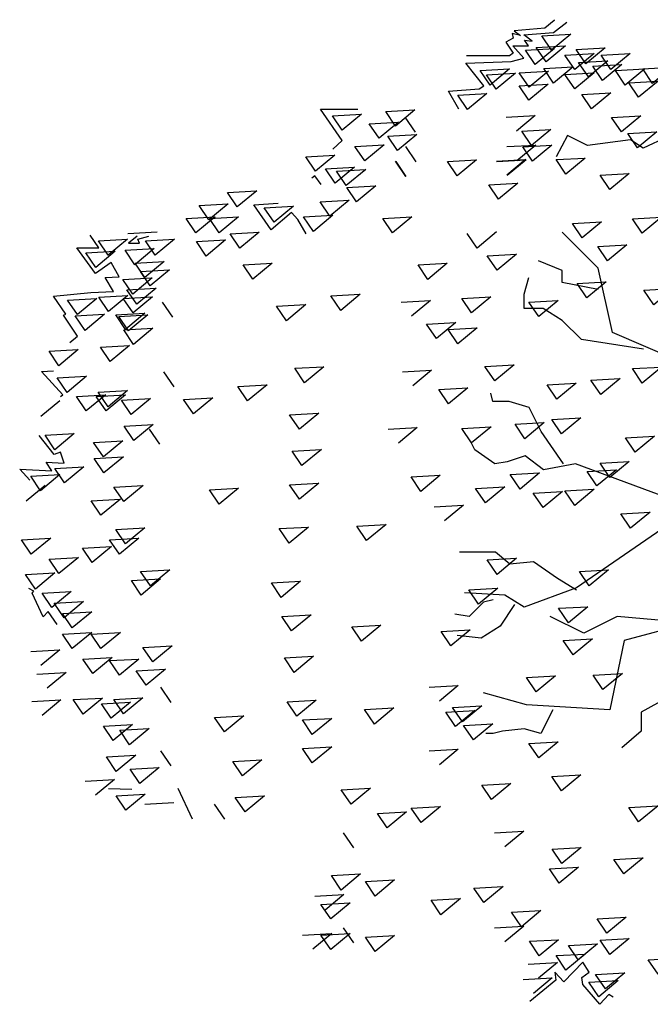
# Model space of a CAD drawing. Header units: inches. Extents: x 0 to 111471, y -105323 to 11070.
# Tile 36 of 256: x 1328.52 to 1334.71, y 0.45 to 10.12. Entities that reach past the tile are written whole.
import ezdxf

# ---------------------------------------------------------------- set-up
doc = ezdxf.new("R2010")
doc.units = ezdxf.units.IN
doc.header["$MEASUREMENT"] = 0

msp = doc.modelspace()

# ---------------------------------------------------------------- linework, layer by layer
for points in [[(1332.8303, 9.2379), (1332.7305, 9.4146), (1333.03, 9.4377), (1333.0761, 9.4684), (1332.8995, 9.6913), (1333.345, 9.7067), (1333.4679, 9.7374), (1333.3603, 9.8604), (1333.514, 9.8604), (1333.4756, 9.9142), (1333.5524, 9.9065), (1333.4679, 9.968), (1333.7598, 9.991), (1333.8904, 10.0909)], [(1333.7666, 10.1165), (1333.7666, 10.1074), (1333.6753, 10.0343), (1333.3739, 10.0068), (1333.4378, 9.9611), (1333.3556, 9.9794), (1333.3647, 9.9337), (1333.2917, 9.8972), (1333.3647, 9.7875), (1333.3282, 9.7601), (1332.9081, 9.7601)], [(1331.5955, 8.8459), (1331.6877, 8.9304), (1331.4726, 9.2379), (1331.8413, 9.2379)], [(1332.4066, 9.0118), (1332.3058, 9.1601)], [(1333.2948, 9.1601), (1333.581, 9.1762), (1333.3956, 9.0224)], [(1334.8794, 8.9662), (1334.641, 8.854), (1334.5147, 8.9382), (1334.0939, 8.882), (1333.9817, 8.9382), (1333.8975, 8.9803), (1333.7853, 8.7697)], [(1332.4125, 8.7219), (1332.3117, 8.8701)], [(1333.3007, 8.8701), (1333.5869, 8.8863), (1333.4015, 8.7325)], [(1332.3117, 8.5787), (1332.2109, 8.7269)], [(1332.316, 8.5762), (1332.2152, 8.7244)], [(1333.1999, 8.7269), (1333.4861, 8.7431), (1333.3007, 8.5893)], [(1333.2042, 8.7244), (1333.4905, 8.7405), (1333.305, 8.5867)], [(1331.4803, 8.5001), (1331.4189, 8.5846), (1331.3881, 8.5615)], [(1331.3344, 8.0159), (1331.2499, 8.1542), (1331.1884, 8.2234), (1330.9887, 8.0543), (1330.8197, 8.3002), (1331.0578, 8.3156)], [(1329.5834, 8.0164), (1329.8696, 8.0326)], [(1333.2002, 8.0326), (1333.0101, 7.875), (1332.9139, 8.0164)], [(1339.3268, 5.4756), (1337.781, 5.7332), (1335.556, 6.0383), (1334.9938, 6.7644), (1334.3378, 7.0458), (1334.1973, 7.6786), (1333.8459, 8.0301)], [(1329.0139, 6.9476), (1329.0907, 7.0091), (1328.9525, 7.2166), (1328.9755, 7.2243), (1328.8526, 7.4011), (1329.2213, 7.4395), (1329.4441, 7.4472), (1329.3596, 7.5855), (1329.4979, 7.5932), (1329.421, 7.7315), (1329.2674, 7.6239), (1329.0831, 7.8775), (1329.2981, 7.8775), (1329.2136, 8.0005)], [(1329.6745, 7.9928), (1329.59, 7.9237), (1329.6976, 7.9237), (1329.6822, 7.9621), (1329.7898, 7.9928)], [(1334.1973, 7.4678), (1333.8459, 7.5379), (1333.8459, 7.6549), (1333.6117, 7.7487)], [(1334.6424, 6.8819), (1334.0335, 6.9757), (1333.8459, 7.1628), (1333.6586, 7.2803), (1333.4713, 7.2803), (1333.4713, 7.4209), (1333.5181, 7.5848)], [(1332.2654, 7.3438), (1332.5517, 7.3599), (1332.3662, 7.2061)], [(1330.0246, 7.1955), (1329.9238, 7.3438)], [(1328.9218, 6.4173), (1328.9448, 6.4327), (1328.7374, 6.6633), (1328.8526, 6.671)], [(1332.2783, 6.66), (1332.5645, 6.6762), (1332.379, 6.5224)], [(1330.0375, 6.5118), (1329.9367, 6.66)], [(1333.8586, 5.7554), (1333.6406, 6.0726), (1333.5218, 6.3101), (1333.3236, 6.3696), (1333.1655, 6.3696), (1333.1456, 6.4488)], [(1328.9164, 6.3745), (1328.7309, 6.2207)], [(1329.8968, 5.9487), (1329.796, 6.0969)], [(1332.1375, 6.0969), (1332.4238, 6.113), (1332.2383, 5.9592)], [(1328.6222, 5.595), (1328.5223, 5.7026), (1328.8373, 5.6872), (1328.7835, 5.7718), (1328.9602, 5.7641), (1328.9218, 5.8717), (1328.8603, 5.8486), (1328.7144, 6.0331)], [(1335.0471, 5.3591), (1333.9774, 5.7554), (1333.6604, 5.6959), (1333.4821, 5.8346), (1333.3041, 5.7751), (1333.185, 5.7554), (1332.9871, 5.8941), (1332.9474, 5.9733)], [(1328.772, 5.5452), (1328.5865, 5.3914)], [(1338.7881, 5.5931), (1335.3451, 5.4756), (1333.9867, 4.5382), (1333.4713, 4.3506), (1333.2839, 4.4681), (1332.8857, 4.4913)], [(1332.5895, 5.3334), (1332.8758, 5.3495), (1332.6903, 5.1957)], [(1337.9919, 5.3117), (1337.219, 5.0303), (1336.5395, 4.9602), (1336.1649, 4.9365), (1335.837, 4.632), (1335.0642, 4.1867), (1334.455, 4.0228), (1334.3145, 3.3431), (1333.4948, 3.39), (1333.073, 3.507)], [(1333.9867, 4.515), (1333.7991, 4.632), (1333.5649, 4.7959), (1333.3308, 4.7727), (1333.1903, 4.8896), (1332.8389, 4.8896)], [(1328.89, 4.1795), (1328.8021, 4.307), (1328.7537, 4.2542), (1328.6439, 4.4873), (1328.6614, 4.5049), (1328.6131, 4.5312)], [(1333.1667, 4.4212), (1333.073, 4.3975), (1332.9325, 4.2573), (1332.792, 4.2805)], [(1333.3776, 4.3743), (1333.2371, 4.1635), (1333.0498, 4.046), (1332.8156, 4.0697)], [(1334.9001, 4.2104), (1334.3846, 4.2573), (1334.0568, 4.0929), (1333.729, 4.2573)], [(1334.8064, 4.046), (1334.8765, 3.4601), (1334.6191, 3.3199), (1334.6191, 3.1324), (1334.4315, 2.968)], [(1328.6303, 3.9134), (1328.9165, 3.9296), (1328.7311, 3.7758)], [(1328.6913, 3.6928), (1328.9776, 3.7089), (1328.7921, 3.5551)], [(1332.5396, 3.5629), (1332.8258, 3.579), (1332.6404, 3.4252)], [(1330.0079, 3.4146), (1329.9071, 3.5629)], [(1328.6408, 3.4221), (1328.927, 3.4382), (1328.7416, 3.2844)], [(1333.7522, 3.3431), (1333.6353, 3.1087), (1333.4713, 3.1556), (1333.2604, 3.1324), (1333.1667, 3.1087), (1333.0966, 3.1087)], [(1330.0079, 2.7912), (1329.9071, 2.9394)], [(1332.5396, 2.9394), (1332.8258, 2.9556), (1332.6404, 2.8018)], [(1329.1656, 2.6412), (1329.4518, 2.6574), (1329.2664, 2.5036)], [(1329.3949, 2.5703), (1329.6234, 2.5615)], [(1330.2191, 2.2669), (1330.0785, 2.5703)], [(1329.7494, 2.4165), (1330.0357, 2.4327)], [(1330.5338, 2.2683), (1330.433, 2.4165)], [(1331.8001, 1.9867), (1331.6993, 2.135)], [(1333.1828, 2.135), (1333.4691, 2.1511), (1333.2836, 1.9973)], [(1331.4179, 1.5115), (1331.7042, 1.5277), (1331.5187, 1.3739)], [(1331.7994, 1.0535), (1331.6986, 1.2018)], [(1333.1821, 1.2018), (1333.4683, 1.2179), (1333.2829, 1.0641)], [(1331.2973, 1.1294), (1331.5836, 1.1456), (1331.3981, 0.9918)], [(1333.5128, 0.8456), (1333.7991, 0.8618), (1333.6136, 0.708)], [(1334.3465, 0.5211), (1334.3025, 0.5475), (1334.2145, 0.4507), (1334.0474, 0.6443), (1334.0386, 0.7147), (1334.1089, 0.7676), (1334.0474, 0.8644), (1333.8626, 0.6707), (1333.7746, 0.7676), (1333.7834, 0.6883), (1333.5283, 0.4771)], [(1333.4616, 0.6932), (1333.7479, 0.7093), (1333.5624, 0.5556)]]:
    msp.add_lwpolyline(points)
for points in [[(1333.7413, 9.8168), (1333.6451, 9.9583), (1333.9314, 9.9744)], [(1333.6869, 9.7034), (1333.5907, 9.8449), (1333.8769, 9.861)], [(1333.5805, 9.676), (1333.4843, 9.8175), (1333.7706, 9.8336)], [(1333.9691, 9.6282), (1333.8729, 9.7697), (1334.1592, 9.7858)], [(1334.0779, 9.6827), (1333.9818, 9.8242), (1334.268, 9.8403)], [(1334.3233, 9.6282), (1334.2271, 9.7697), (1334.5133, 9.7858)], [(1334.1031, 9.5554), (1334.0069, 9.6968), (1334.2932, 9.713)], [(1334.2414, 9.5188), (1334.1452, 9.6603), (1334.4315, 9.6764)], [(1333.1383, 9.4749), (1333.0421, 9.6164), (1333.3284, 9.6325)], [(1333.1986, 9.4347), (1333.1024, 9.5762), (1333.3887, 9.5923)], [(1333.5202, 9.4548), (1333.424, 9.5963), (1333.7103, 9.6124)], [(1333.7614, 9.495), (1333.6652, 9.6365), (1333.9515, 9.6526)], [(1333.9691, 9.4371), (1333.8729, 9.5786), (1334.1592, 9.5947)], [(1334.4649, 9.4749), (1334.3688, 9.6164), (1334.655, 9.6325)], [(1334.7317, 9.4916), (1334.6355, 9.6331), (1334.9218, 9.6492)], [(1333.5181, 9.3272), (1333.4219, 9.4687), (1333.7082, 9.4848)], [(1334.5956, 9.3554), (1334.4994, 9.4969), (1334.7856, 9.513)], [(1332.9172, 9.2336), (1332.821, 9.375), (1333.1072, 9.3912)], [(1334.1328, 9.242), (1334.0366, 9.3835), (1334.3229, 9.3996)], [(1331.687, 9.0325), (1331.5908, 9.1739), (1331.877, 9.1901)], [(1332.2096, 9.0727), (1332.1134, 9.2142), (1332.3997, 9.2303)], [(1332.0488, 8.952), (1331.9526, 9.0935), (1332.2389, 9.1096)], [(1334.4269, 9.0156), (1334.3307, 9.157), (1334.6169, 9.1732)], [(1333.5448, 8.8799), (1333.4486, 9.0214), (1333.7349, 9.0375)], [(1334.585, 8.8572), (1334.4888, 8.9987), (1334.7751, 9.0148)], [(1332.2297, 8.8313), (1332.1335, 8.9728), (1332.4198, 8.989)], [(1331.9081, 8.7308), (1331.8119, 8.8723), (1332.0982, 8.8884)], [(1333.5544, 8.7282), (1333.4582, 8.8696), (1333.7445, 8.8858)], [(1331.4257, 8.6302), (1331.3295, 8.7717), (1331.6157, 8.7878)], [(1332.8149, 8.5832), (1332.7187, 8.7246), (1333.005, 8.7408)], [(1333.881, 8.6011), (1333.7848, 8.7426), (1334.0711, 8.7587)], [(1331.6179, 8.5103), (1331.5218, 8.6518), (1331.808, 8.6679)], [(1331.7272, 8.4895), (1331.631, 8.6309), (1331.9172, 8.6471)], [(1334.3137, 8.4498), (1334.2175, 8.5913), (1334.5037, 8.6074)], [(1333.221, 8.3547), (1333.1248, 8.4962), (1333.4111, 8.5123)], [(1330.6576, 8.2786), (1330.5614, 8.42), (1330.8477, 8.4362)], [(1331.8277, 8.3286), (1331.7315, 8.47), (1332.0178, 8.4862)], [(1331.5664, 8.1878), (1331.4702, 8.3293), (1331.7564, 8.3454)], [(1330.3785, 8.1516), (1330.2823, 8.2931), (1330.5685, 8.3093)], [(1331.0187, 8.1291), (1330.9226, 8.2706), (1331.2088, 8.2867)], [(1330.2516, 8.0247), (1330.1554, 8.1662), (1330.4416, 8.1823)], [(1330.48, 8.0247), (1330.3838, 8.1662), (1330.6701, 8.1823)], [(1331.4043, 8.0383), (1331.3081, 8.1798), (1331.5943, 8.196)], [(1332.1804, 8.0247), (1332.0842, 8.1662), (1332.3705, 8.1823)], [(1334.0423, 7.9748), (1333.9461, 8.1163), (1334.2323, 8.1324)], [(1334.6303, 8.0202), (1334.5341, 8.1617), (1334.8204, 8.1778)], [(1330.683, 7.8724), (1330.5868, 8.0139), (1330.8731, 8.03)], [(1329.3901, 7.8039), (1329.2939, 7.9454), (1329.5802, 7.9615)], [(1329.852, 7.8057), (1329.7558, 7.9471), (1330.042, 7.9633)], [(1330.3531, 7.7963), (1330.2569, 7.9377), (1330.5432, 7.9539)], [(1329.269, 7.685), (1329.1728, 7.8265), (1329.4591, 7.8426)], [(1329.6525, 7.7116), (1329.5563, 7.8531), (1329.8426, 7.8692)], [(1334.291, 7.7484), (1334.1948, 7.8899), (1334.4811, 7.906)], [(1329.7515, 7.5844), (1329.6553, 7.7259), (1329.9415, 7.7421)], [(1333.2058, 7.6581), (1333.1096, 7.7996), (1333.3959, 7.8158)], [(1329.8023, 7.5023), (1329.7061, 7.6438), (1329.9924, 7.6599)], [(1330.8099, 7.5678), (1330.7137, 7.7093), (1331, 7.7254)], [(1332.5272, 7.5674), (1332.431, 7.7089), (1332.7173, 7.725)], [(1329.6309, 7.4236), (1329.5347, 7.565), (1329.8209, 7.5812)], [(1334.0876, 7.3864), (1333.9914, 7.5278), (1334.2776, 7.544)], [(1329.6711, 7.323), (1329.5749, 7.4645), (1329.8611, 7.4806)], [(1334.7432, 7.3188), (1334.647, 7.4603), (1334.9333, 7.4764)], [(1329.0881, 7.2224), (1328.9919, 7.3639), (1329.2782, 7.3801)], [(1329.3945, 7.2507), (1329.2983, 7.3922), (1329.5845, 7.4083)], [(1329.6342, 7.2396), (1329.538, 7.3811), (1329.8243, 7.3972)], [(1331.6728, 7.2632), (1331.5766, 7.4047), (1331.8629, 7.4208)], [(1332.9555, 7.2396), (1332.8593, 7.3811), (1333.1456, 7.3972)], [(1333.6149, 7.2023), (1333.5187, 7.3438), (1333.805, 7.3599)], [(1331.1399, 7.1617), (1331.0437, 7.3032), (1331.3299, 7.3193)], [(1329.1634, 7.0668), (1329.0672, 7.2083), (1329.3535, 7.2244)], [(1329.5616, 7.0763), (1329.4655, 7.2177), (1329.7517, 7.2339)], [(1329.5907, 7.0616), (1329.4945, 7.203), (1329.7807, 7.2192)], [(1329.6389, 6.9295), (1329.5427, 7.071), (1329.8289, 7.0871)], [(1332.611, 6.9855), (1332.5148, 7.127), (1332.801, 7.1431)], [(1332.8212, 6.9341), (1332.725, 7.0755), (1333.0113, 7.0917)], [(1328.9072, 6.7197), (1328.811, 6.8611), (1329.0973, 6.8773)], [(1329.4097, 6.7599), (1329.3136, 6.9014), (1329.5998, 6.9175)], [(1331.3175, 6.5525), (1331.2213, 6.694), (1331.5076, 6.7101)], [(1333.1832, 6.572), (1333.087, 6.7135), (1333.3732, 6.7296)], [(1334.6303, 6.5493), (1334.5341, 6.6908), (1334.8204, 6.7069)], [(1328.9876, 6.4582), (1328.8914, 6.5997), (1329.1777, 6.6158)], [(1334.2231, 6.4364), (1334.1269, 6.5778), (1334.4132, 6.594)], [(1330.7592, 6.3748), (1330.663, 6.5163), (1330.9492, 6.5324)], [(1332.7307, 6.3461), (1332.6345, 6.4876), (1332.9207, 6.5037)], [(1333.7935, 6.391), (1333.6973, 6.5325), (1333.9836, 6.5486)], [(1329.1758, 6.2755), (1329.0796, 6.417), (1329.3659, 6.4331)], [(1329.3695, 6.2772), (1329.2734, 6.4187), (1329.5596, 6.4348)], [(1329.3896, 6.3174), (1329.2935, 6.4589), (1329.5797, 6.475)], [(1329.6162, 6.2412), (1329.52, 6.3827), (1329.8063, 6.3988)], [(1330.2262, 6.2479), (1330.13, 6.3894), (1330.4163, 6.4055)], [(1331.2668, 6.0956), (1331.1706, 6.2371), (1331.4568, 6.2532)], [(1333.8388, 6.0516), (1333.7426, 6.1931), (1334.0289, 6.2092)], [(1329.6429, 5.9841), (1329.5467, 6.1255), (1329.833, 6.1417)], [(1332.9571, 5.9614), (1332.8609, 6.1028), (1333.1472, 6.119)], [(1333.4787, 6.0032), (1333.3826, 6.1447), (1333.6688, 6.1608)], [(1328.867, 5.8951), (1328.7708, 6.0366), (1329.0571, 6.0527)], [(1334.5624, 5.8706), (1334.4662, 6.0121), (1334.7525, 6.0282)], [(1329.3439, 5.8237), (1329.2477, 5.9652), (1329.534, 5.9813)], [(1331.2921, 5.7402), (1331.1959, 5.8817), (1331.4822, 5.8978)], [(1329.3492, 5.6674), (1329.253, 5.8089), (1329.5393, 5.825)], [(1328.9628, 5.5691), (1328.8666, 5.7105), (1329.1528, 5.7267)], [(1334.3137, 5.622), (1334.2175, 5.7635), (1334.5037, 5.7796)], [(1328.7263, 5.4929), (1328.6301, 5.6343), (1328.9164, 5.6505)], [(1332.4596, 5.4864), (1332.3634, 5.6279), (1332.6497, 5.644)], [(1333.4319, 5.5091), (1333.3357, 5.6505), (1333.622, 5.6667)], [(1334.1868, 5.5398), (1334.0906, 5.6813), (1334.3769, 5.6974)], [(1329.5437, 5.3875), (1329.4475, 5.529), (1329.7337, 5.5452)], [(1330.48, 5.3595), (1330.3838, 5.5009), (1330.6701, 5.5171)], [(1331.2668, 5.4102), (1331.1706, 5.5517), (1331.4568, 5.5678)], [(1333.0926, 5.3729), (1332.9964, 5.5144), (1333.2827, 5.5305)], [(1333.658, 5.328), (1333.5618, 5.4695), (1333.8481, 5.4857)], [(1333.9691, 5.3487), (1333.8729, 5.4902), (1334.1592, 5.5063)], [(1329.32, 5.2515), (1329.2238, 5.393), (1329.5101, 5.4091)], [(1334.5171, 5.1243), (1334.4209, 5.2658), (1334.7072, 5.2819)], [(1329.5611, 4.97), (1329.4649, 5.1115), (1329.7512, 5.1276)], [(1331.1652, 4.9787), (1331.069, 5.1202), (1331.3553, 5.1363)], [(1331.9266, 5.0041), (1331.8304, 5.1456), (1332.1167, 5.1617)], [(1328.6364, 4.8694), (1328.5403, 5.0109), (1328.8265, 5.027)], [(1329.5008, 4.8694), (1329.4046, 5.0109), (1329.6909, 5.027)], [(1329.2345, 4.7885), (1329.1383, 4.93), (1329.4246, 4.9461)], [(1328.9079, 4.6796), (1328.8117, 4.8211), (1329.098, 4.8372)], [(1333.2058, 4.6715), (1333.1096, 4.813), (1333.3959, 4.8291)], [(1328.6766, 4.5275), (1328.5805, 4.669), (1328.8667, 4.6851)], [(1329.8045, 4.5586), (1329.7083, 4.7), (1329.9946, 4.7162)], [(1334.1102, 4.5586), (1334.014, 4.7), (1334.3003, 4.7162)], [(1329.714, 4.4683), (1329.6178, 4.6098), (1329.904, 4.6259)], [(1331.0891, 4.4457), (1330.9929, 4.5871), (1331.2792, 4.6033)], [(1328.8375, 4.3465), (1328.7413, 4.488), (1329.0275, 4.5041)], [(1333.0247, 4.3775), (1332.9285, 4.519), (1333.2148, 4.5352)], [(1328.9581, 4.246), (1328.8619, 4.3874), (1329.1481, 4.4036)], [(1333.9067, 4.1965), (1333.8106, 4.338), (1334.0968, 4.3541)], [(1329.0385, 4.1454), (1328.9423, 4.2869), (1329.2285, 4.303)], [(1331.1906, 4.1157), (1331.0944, 4.2571), (1331.3807, 4.2733)], [(1331.8759, 4.0141), (1331.7797, 4.1556), (1332.0659, 4.1717)], [(1329.0385, 3.9443), (1328.9423, 4.0858), (1329.2285, 4.1019)], [(1329.3199, 3.9443), (1329.2237, 4.0858), (1329.5099, 4.1019)], [(1332.7533, 3.9706), (1332.6571, 4.1121), (1332.9434, 4.1282)], [(1329.8272, 3.8123), (1329.731, 3.9538), (1330.0172, 3.9699)], [(1333.952, 3.8799), (1333.8558, 4.0213), (1334.1421, 4.0375)], [(1331.216, 3.7095), (1331.1198, 3.851), (1331.4061, 3.8671)], [(1329.2391, 3.6988), (1329.1429, 3.8403), (1329.4292, 3.8564)], [(1329.5008, 3.6829), (1329.4046, 3.8243), (1329.6909, 3.8405)], [(1329.7621, 3.5823), (1329.6659, 3.7238), (1329.9522, 3.7399)], [(1333.5901, 3.5178), (1333.4939, 3.6593), (1333.7802, 3.6754)], [(1334.2457, 3.5405), (1334.1495, 3.682), (1334.4358, 3.6981)], [(1329.1439, 3.3), (1329.0477, 3.4415), (1329.334, 3.4576)], [(1329.4204, 3.2605), (1329.3242, 3.402), (1329.6105, 3.4181)], [(1329.541, 3.3007), (1329.4448, 3.4422), (1329.7311, 3.4584)], [(1331.2414, 3.278), (1331.1452, 3.4195), (1331.4314, 3.4356)], [(1332.0028, 3.2019), (1331.9066, 3.3433), (1332.1928, 3.3595)], [(1332.7986, 3.1785), (1332.7024, 3.3199), (1332.9887, 3.3361)], [(1332.8665, 3.2238), (1332.7703, 3.3653), (1333.0566, 3.3815)], [(1329.4405, 3.0393), (1329.3443, 3.1808), (1329.6306, 3.1969)], [(1330.5307, 3.1257), (1330.4345, 3.2672), (1330.7208, 3.2833)], [(1331.3937, 3.1003), (1331.2975, 3.2418), (1331.5837, 3.2579)], [(1332.9738, 3.0458), (1332.8776, 3.1873), (1333.1639, 3.2035)], [(1329.6013, 2.9991), (1329.5051, 3.1405), (1329.7914, 3.1567)], [(1333.6149, 2.8689), (1333.5187, 3.0103), (1333.805, 3.0265)], [(1331.3937, 2.8211), (1331.2975, 2.9626), (1331.5837, 2.9787)], [(1329.4705, 2.7372), (1329.3743, 2.8787), (1329.6606, 2.8949)], [(1330.7084, 2.6942), (1330.6122, 2.8357), (1330.8985, 2.8518)], [(1329.7018, 2.617), (1329.6056, 2.7584), (1329.8919, 2.7746)], [(1333.1519, 2.4599), (1333.0557, 2.6014), (1333.3419, 2.6175)], [(1333.8388, 2.5451), (1333.7426, 2.6866), (1334.0289, 2.7027)], [(1329.5642, 2.3555), (1329.468, 2.497), (1329.7542, 2.5131)], [(1331.7744, 2.415), (1331.6782, 2.5565), (1331.9644, 2.5726)], [(1330.7338, 2.3388), (1330.6376, 2.4803), (1330.9239, 2.4964)], [(1332.1291, 2.1826), (1332.0329, 2.3241), (1332.3192, 2.3402)], [(1332.4606, 2.2359), (1332.3644, 2.3774), (1332.6507, 2.3935)], [(1334.5956, 2.2416), (1334.4994, 2.3831), (1334.7856, 2.3992)], [(1333.8418, 1.8326), (1333.7456, 1.9741), (1334.0319, 1.9902)], [(1334.4492, 1.7308), (1334.353, 1.8723), (1334.6393, 1.8884)], [(1333.8162, 1.64), (1333.72, 1.7815), (1334.0063, 1.7976)], [(1331.6771, 1.5724), (1331.5809, 1.7139), (1331.8671, 1.7301)], [(1332.0108, 1.5137), (1331.9146, 1.6551), (1332.2008, 1.6713)], [(1333.0762, 1.4485), (1332.98, 1.59), (1333.2662, 1.6062)], [(1332.6559, 1.3302), (1332.5597, 1.4716), (1332.846, 1.4878)], [(1331.5744, 1.2896), (1331.4782, 1.4311), (1331.7645, 1.4472)], [(1333.4456, 1.2124), (1333.3494, 1.3539), (1333.6356, 1.37)], [(1334.284, 1.1488), (1334.1878, 1.2903), (1334.4741, 1.3064)], [(1331.5744, 0.9879), (1331.4782, 1.1294), (1331.7645, 1.1456)], [(1332.0108, 0.969), (1331.9146, 1.1105), (1332.2008, 1.1267)], [(1333.6207, 0.9276), (1333.5245, 1.0691), (1333.8108, 1.0852)], [(1334.3137, 0.9391), (1334.2175, 1.0806), (1334.5037, 1.0967)], [(1334.0026, 0.8874), (1333.9064, 1.0289), (1334.1927, 1.045)], [(1333.882, 0.7868), (1333.7858, 0.9283), (1334.0721, 0.9444)], [(1334.7866, 0.7466), (1334.6904, 0.8881), (1334.9766, 0.9042)], [(1334.2036, 0.5254), (1334.1074, 0.6669), (1334.3937, 0.683)], [(1334.2694, 0.6026), (1334.1732, 0.7441), (1334.4595, 0.7602)]]:
    msp.add_lwpolyline(points, close=True)

doc.saveas('drawing.dxf')
